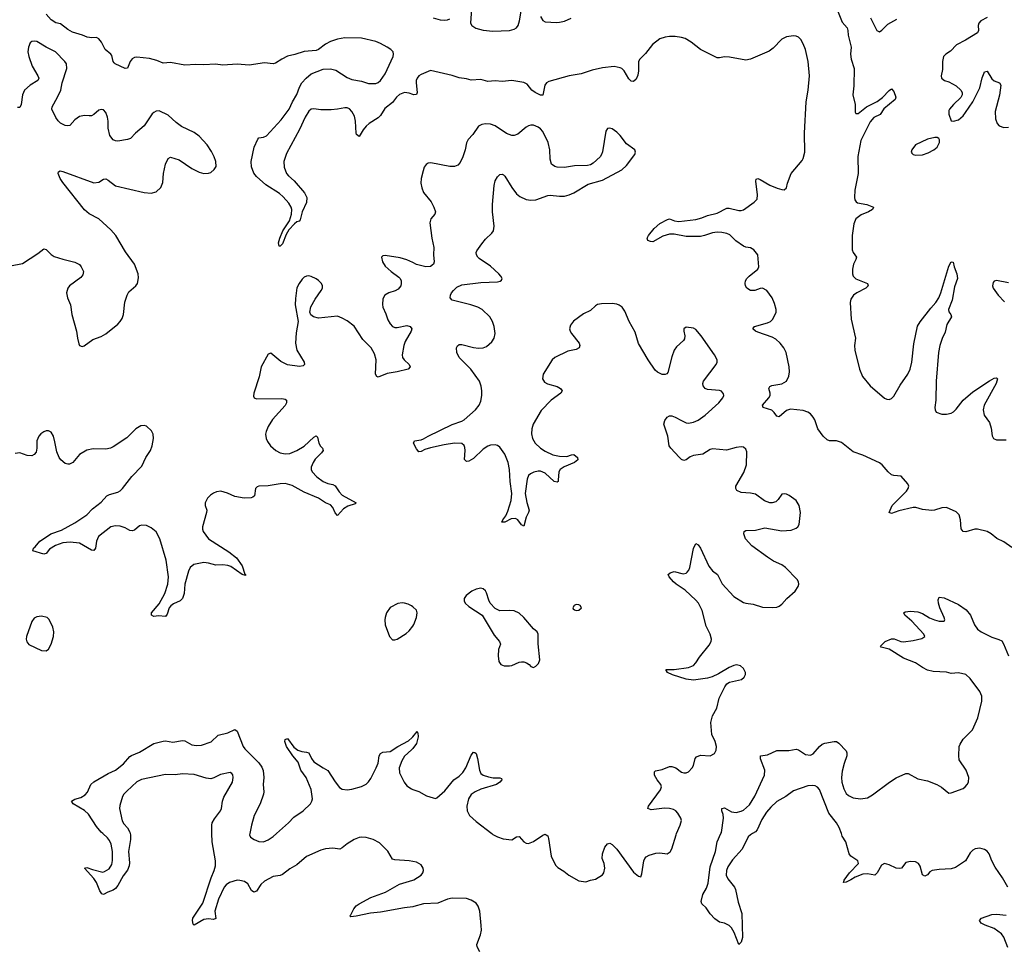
# Model space of a CAD drawing. Header units: inches. Extents: x 1694897 to 1849880, y 907231 to 1017944.
# Tile 42 of 171: x 1706708 to 1714955, y 999038 to 1006820. Entities that reach past the tile are written whole.
import ezdxf

# ---------------------------------------------------------------- set-up
doc = ezdxf.new("R2010")
doc.units = ezdxf.units.IN
doc.header["$MEASUREMENT"] = 0
for name, color, linetype in [('B7000', 7, 'Continuous'), ('B7010', 7, 'Continuous'), ('B7909', 7, 'Continuous'), ('B7919', 7, 'Continuous')]:
    doc.layers.add(name, color=color, linetype=linetype)

msp = doc.modelspace()

# ---------------------------------------------------------------- linework, layer by layer
at = {"layer": 'B7000', "color": 6}
for points, elevation in [([(1710000, 1006193.5), (1709970, 1006204.4), (1709930, 1006209.9), (1709890, 1006193), (1709864.3, 1006170), (1709830, 1006126.1), (1709765.8, 1006074.2), (1709730, 1006017.5), (1709710, 1005996.4), (1709635.9, 1005950), (1709610, 1005928.3), (1709583.6, 1005896.4), (1709550, 1005840.5), (1709530, 1005856.9), (1709526.9, 1005870), (1709520.1, 1005970), (1709511, 1006010), (1709490.7, 1006050.7), (1709470, 1006071.3), (1709450, 1006080.1), (1709430, 1006082.3), (1709370, 1006069.3), (1709316.2, 1006063.8), (1709230, 1006063.7), (1709170, 1006074), (1709150, 1006069.3), (1709130, 1006052.8), (1709097.5, 1006002.5), (1709050, 1005898.3), (1708941.3, 1005698.7), (1708920.1, 1005630), (1708922.9, 1005582.9), (1708942.4, 1005530), (1708958.5, 1005510), (1709006, 1005470), (1709092.6, 1005370), (1709112.8, 1005330), (1709111.2, 1005288.8), (1709074.6, 1005210), (1709056.5, 1005143.5), (1709047.7, 1005132.3), (1709030, 1005125.4), (1709010, 1005109.8), (1708962.3, 1005057.7), (1708939.2, 1005020.8), (1708910, 1004940.5), (1708890, 1004920.9), (1708882, 1004922), (1708875.1, 1004950), (1708886.3, 1004990), (1708912.2, 1005050), (1708966.3, 1005133.7), (1708984.9, 1005190), (1708986.8, 1005230), (1708981.1, 1005250), (1708962, 1005282), (1708915.9, 1005335.9), (1708882.8, 1005362.8), (1708770, 1005434.5), (1708690, 1005506.3), (1708670, 1005534.6), (1708650, 1005585.8), (1708647.2, 1005630), (1708670.5, 1005750), (1708702.1, 1005817.9), (1708711.4, 1005828.6), (1708750, 1005835.3), (1708774.8, 1005845.2), (1708898.4, 1005981.6), (1708965, 1006070), (1708991.5, 1006130), (1709027.7, 1006192.3), (1709050, 1006254.2), (1709069.5, 1006290), (1709107.6, 1006330), (1709150, 1006364.7), (1709250, 1006406.2), (1709310, 1006408.1), (1709355.6, 1006395.6), (1709450, 1006335.7), (1709490, 1006318.2), (1709570, 1006303.2), (1709630, 1006285.9), (1709690, 1006285.6), (1709710, 1006293.3), (1709730, 1006309.6), (1709770, 1006367.1), (1709836.2, 1006510), (1709839.9, 1006530), (1709835, 1006550), (1709816.8, 1006570), (1709787, 1006590), (1709730, 1006621), (1709690, 1006636.7), (1709570, 1006663.5), (1709430, 1006666.2), (1709370, 1006657.4), (1709310, 1006636.7), (1709270, 1006614.2), (1709210.4, 1006569.6), (1709190, 1006561.5), (1709090, 1006554.3), (1709012, 1006528), (1708950, 1006514), (1708902.6, 1006490), (1708850, 1006455), (1708830, 1006449.9), (1708756.9, 1006456.9), (1708630, 1006439.4), (1708530, 1006446.9), (1708410, 1006439.1), (1708347.1, 1006447.1), (1708250, 1006440), (1708183.2, 1006443.2), (1708090, 1006439.2), (1707970, 1006460.1), (1707910, 1006455.7), (1707856.8, 1006476.8), (1707793.9, 1006493.9), (1707690, 1006504.2), (1707670, 1006501.5), (1707648.6, 1006491.4), (1707633.6, 1006470), (1707610, 1006413.1), (1707590, 1006411.7), (1707508.6, 1006448.6), (1707497.8, 1006457.8), (1707489.5, 1006470), (1707479.5, 1006519.5), (1707471.4, 1006531.4), (1707423, 1006570), (1707393.7, 1006630), (1707370, 1006659.3), (1707350, 1006669.5), (1707312.3, 1006667.7), (1707273.5, 1006673.5), (1707234.5, 1006690), (1707150, 1006715.4), (1707110, 1006737.4), (1707050, 1006783.7), (1707010, 1006794.3), (1706970, 1006818.8), (1706930, 1006866.1)], 700), ([(1706630, 1004758.1), (1706730, 1004777.6), (1706860.6, 1004859.4), (1706910, 1004898.6), (1706930, 1004894.3), (1706970, 1004852.2), (1706996.3, 1004836.3), (1707070, 1004812.5), (1707170, 1004789), (1707208, 1004768), (1707223.5, 1004750), (1707241.4, 1004710), (1707237.3, 1004682.7), (1707220, 1004660), (1707124.8, 1004590), (1707110.2, 1004570), (1707101, 1004530), (1707108.5, 1004490), (1707133.2, 1004430), (1707145, 1004350), (1707184.5, 1004210), (1707191.4, 1004150), (1707203.2, 1004103.2), (1707210, 1004088.2), (1707230, 1004082), (1707246.4, 1004086.4), (1707321, 1004139), (1707390, 1004165.2), (1707430, 1004188.4), (1707530, 1004268.4), (1707549.9, 1004290.1), (1707565, 1004315), (1707577.4, 1004350), (1707588.7, 1004451.3), (1707607.5, 1004512.5), (1707621.9, 1004538.1), (1707680.5, 1004590), (1707694.7, 1004610), (1707703, 1004657), (1707700.9, 1004690), (1707670, 1004771.2), (1707595, 1004875), (1707512.9, 1005010), (1707470, 1005058.6), (1707371.1, 1005150), (1707290, 1005192.6), (1707250, 1005226), (1707070, 1005454.7), (1707047.8, 1005490), (1707029.9, 1005530), (1707034, 1005546), (1707047.9, 1005552.1), (1707070, 1005548.8), (1707330, 1005453), (1707370, 1005456.8), (1707410, 1005483), (1707430, 1005485.9), (1707450, 1005475.8), (1707510, 1005427), (1707750, 1005372.4), (1707810, 1005366.3), (1707850, 1005376.8), (1707890, 1005413.4), (1707905.6, 1005454.4), (1707913.1, 1005530), (1707929.4, 1005610), (1707950, 1005655.3), (1707970, 1005668.8), (1708044.4, 1005644.4), (1708150, 1005571.9), (1708210, 1005543.1), (1708250, 1005530.7), (1708290, 1005533.4), (1708310, 1005540.5), (1708337.1, 1005562.9), (1708352.3, 1005590), (1708351.5, 1005630), (1708337.1, 1005670), (1708314, 1005714), (1708278.3, 1005770), (1708210, 1005844.3), (1708170, 1005875), (1708064.3, 1005924.3), (1708018.1, 1005958.1), (1707950, 1006019), (1707875.4, 1006055.4), (1707850, 1006053.3), (1707830, 1006043.2), (1707816.3, 1006030), (1707751, 1005929), (1707678.2, 1005870), (1707635.2, 1005824.8), (1707610, 1005814.7), (1707530, 1005803), (1707510, 1005803.6), (1707490, 1005813.8), (1707462.9, 1005850), (1707447.4, 1005910), (1707448.1, 1005968.1), (1707442.3, 1006002.3), (1707430, 1006042.6), (1707410, 1006063.1), (1707390, 1006067.3), (1707370, 1006060.6), (1707330, 1006025.4), (1707310, 1006014.9), (1707290, 1006012.7), (1707250, 1006017.4), (1707210, 1006008.8), (1707170, 1005981.6), (1707126.8, 1005933.2), (1707110, 1005928.8), (1707090, 1005932), (1707050, 1005953), (1707030, 1005971.1), (1707010, 1005998.7), (1706977.8, 1006070), (1706978.9, 1006090), (1707025.1, 1006170), (1707052.8, 1006230), (1707063.2, 1006290), (1707101.9, 1006410), (1707098.6, 1006450), (1707087, 1006470), (1707008, 1006550), (1706929.1, 1006589.1), (1706850, 1006635.6), (1706830, 1006640.6), (1706810, 1006637.3), (1706795.4, 1006624.6), (1706780.8, 1006590), (1706776.9, 1006550), (1706784.6, 1006510), (1706811.2, 1006430), (1706860.6, 1006350), (1706867.1, 1006330), (1706860.5, 1006310), (1706796.8, 1006270), (1706748.2, 1006230), (1706730.1, 1006190), (1706720.5, 1006110), (1706710, 1006082.7), (1706690, 1006082.6)], 800), ([(1710000, 1004783.9), (1709950, 1004808.4), (1709894.7, 1004825.3), (1709770, 1004843.5), (1709750, 1004842), (1709739.3, 1004830), (1709746.9, 1004790), (1709770, 1004753.1), (1709818, 1004710), (1709882.7, 1004662.7), (1709894.5, 1004650), (1709902.9, 1004630), (1709904.2, 1004610), (1709898.9, 1004590), (1709878.2, 1004561.8), (1709852.7, 1004547.3), (1709798.2, 1004530), (1709767.1, 1004510), (1709750, 1004481.3), (1709745.8, 1004434.2), (1709750.1, 1004410), (1709774.8, 1004354.8), (1709790, 1004304.2), (1709810, 1004271.5), (1709830, 1004249.6), (1709850, 1004239.6), (1709870, 1004239), (1709950, 1004257.1), (1709977.3, 1004250), (1709991.6, 1004230), (1709987, 1004210), (1709936.8, 1004123.2), (1709926.2, 1004090), (1709912.6, 1004010), (1709914.4, 1003990), (1709926.6, 1003970), (1709971, 1003930), (1709977.8, 1003910), (1709960.4, 1003890), (1709870, 1003867.4), (1709785.3, 1003854.7), (1709710, 1003824.5), (1709698.3, 1003830), (1709687.7, 1003850), (1709693.7, 1003970), (1709679.7, 1004019.7), (1709650.8, 1004070), (1709581.1, 1004141.1), (1709510, 1004251.2), (1709450, 1004294.8), (1709410, 1004318.5), (1709370, 1004334.6), (1709210, 1004319.4), (1709168.7, 1004328.7), (1709146.5, 1004346.5), (1709139, 1004370), (1709146.6, 1004413.4), (1709181.7, 1004478.3), (1709233.7, 1004550), (1709243.9, 1004570), (1709244.3, 1004590), (1709234.5, 1004610), (1709210, 1004634.1), (1709190, 1004649.1), (1709150, 1004668), (1709130, 1004672.5), (1709110, 1004670.8), (1709090, 1004661), (1709074.1, 1004645.9), (1709047.2, 1004610), (1709030, 1004571.5), (1709016.7, 1004483.3), (1709015.5, 1004430), (1709040.9, 1004290), (1709023.3, 1004196.7), (1709018.3, 1004110), (1709029.1, 1004050), (1709089.3, 1003950), (1709094.2, 1003930), (1709082.1, 1003917.9), (1709050, 1003912.5), (1708950, 1003928), (1708894.3, 1003954.3), (1708810, 1004026.1), (1708790, 1004016.8), (1708729.4, 1003910), (1708713.2, 1003826.8), (1708669, 1003690), (1708665.5, 1003665.5), (1708672.2, 1003650), (1708690, 1003643.2), (1708904.1, 1003644.1), (1708930, 1003639), (1708941.6, 1003630), (1708942.4, 1003610), (1708932.4, 1003587.6), (1708824, 1003470), (1708787.8, 1003410), (1708770.8, 1003370), (1708767.1, 1003347.1), (1708772.3, 1003310), (1708783.7, 1003283.7), (1708807.1, 1003250), (1708853.5, 1003210), (1708890, 1003190.6), (1708930, 1003181.1), (1708970, 1003184.6), (1709030, 1003210.1), (1709090, 1003245), (1709170, 1003322.6), (1709192.3, 1003332.3), (1709201.7, 1003321.7), (1709213.4, 1003270), (1709226.8, 1003246.8), (1709244.5, 1003230), (1709249.4, 1003210), (1709235.4, 1003190), (1709182.7, 1003137.3), (1709165.7, 1003110), (1709149, 1003070), (1709149.6, 1003050), (1709158.2, 1003030), (1709196.6, 1002990), (1709250, 1002950.5), (1709290, 1002931.9), (1709330, 1002923.3), (1709350, 1002914.1), (1709383.2, 1002863.2), (1709410, 1002835.4), (1709525.3, 1002770), (1709516.9, 1002763.1), (1709457.2, 1002742.8), (1709418.5, 1002721.5), (1709370, 1002664.7), (1709350, 1002686.9), (1709331.3, 1002731.3), (1709310, 1002753.1), (1709270, 1002771.8), (1709210, 1002811.3), (1709090, 1002859.8), (1708990, 1002916), (1708930, 1002932.4), (1708890, 1002930.5), (1708790, 1002913.1), (1708711, 1002910), (1708695.4, 1002904.6), (1708683.5, 1002890), (1708675.4, 1002830), (1708661.4, 1002818.6), (1708646.4, 1002813.6), (1708588.8, 1002808.8), (1708510, 1002823.4), (1708447.9, 1002852.1), (1708391.1, 1002868.9), (1708355.8, 1002864.2), (1708330, 1002852.2), (1708304.7, 1002835.3), (1708280.3, 1002810), (1708260.2, 1002770), (1708260.7, 1002750), (1708274.5, 1002710), (1708273.7, 1002690), (1708239.7, 1002570), (1708238.8, 1002550), (1708244.7, 1002530), (1708290, 1002469.4), (1708460.2, 1002360.2), (1708523.1, 1002310), (1708570, 1002242.6), (1708594.6, 1002174.6), (1708600.3, 1002170), (1708598.3, 1002161.7), (1708570, 1002170.8), (1708476.2, 1002236.2), (1708450, 1002245.7), (1708410, 1002250.2), (1708350, 1002249.3), (1708290, 1002266.5), (1708250, 1002271.8), (1708165.8, 1002254.2), (1708135, 1002230), (1708121, 1002199), (1708091.6, 1002090), (1708086.5, 1002010), (1708072.7, 1001970), (1708051.2, 1001948.8), (1707995.4, 1001924.6), (1707973.1, 1001906.9), (1707959.9, 1001890), (1707942.3, 1001837.7), (1707930, 1001817.2), (1707870, 1001822.8), (1707830, 1001818.7), (1707812.1, 1001830), (1707812.3, 1001850), (1707874.6, 1001925.4), (1707922.3, 1002010), (1707948.1, 1002090), (1707954.5, 1002150), (1707934.8, 1002290), (1707881.4, 1002470), (1707850, 1002527.8), (1707810, 1002562.3), (1707770, 1002579.8), (1707730, 1002583.2), (1707710, 1002577.4), (1707670, 1002543), (1707650, 1002535.3), (1707630, 1002539.7), (1707590, 1002561.9), (1707550, 1002574.7), (1707510, 1002577.9), (1707470, 1002570.2), (1707368.9, 1002490), (1707350.1, 1002450), (1707342.9, 1002390), (1707330, 1002370.7), (1707310, 1002375.6), (1707210, 1002434.3), (1707130, 1002442.2), (1707070, 1002436.8), (1707006.5, 1002413.5), (1706958.1, 1002381.9), (1706930, 1002347), (1706917.3, 1002342.7), (1706910, 1002341.3), (1706818, 1002370), (1706823.6, 1002390), (1706838.4, 1002401.6), (1706877.8, 1002450), (1706905.8, 1002470), (1706969.8, 1002510), (1707058.2, 1002541.8), (1707170, 1002604.8), (1707268.8, 1002671.2), (1707318.1, 1002721.9), (1707390, 1002776.4), (1707438.5, 1002830), (1707459.5, 1002840.5), (1707530, 1002860.1), (1707549.4, 1002870.6), (1707569, 1002890), (1707647.2, 1002992.8), (1707730, 1003078), (1707764.2, 1003150), (1707802.5, 1003210), (1707818.5, 1003250), (1707829.8, 1003310), (1707826.7, 1003346.7), (1707813.1, 1003373.1), (1707770, 1003412.5), (1707750, 1003419.4), (1707723.6, 1003416.4), (1707681.8, 1003390), (1707605.2, 1003314.8), (1707490, 1003240.8), (1707469.6, 1003230.4), (1707430, 1003220.2), (1707324.4, 1003224.4), (1707270, 1003213), (1707210, 1003176.3), (1707152.3, 1003110), (1707125, 1003095), (1707110, 1003094.2), (1707090, 1003101.7), (1707053.5, 1003130), (1707038.2, 1003150), (1707017.9, 1003197.9), (1707003.3, 1003283.3), (1706990, 1003329.8), (1706970, 1003363.7), (1706950, 1003373.8), (1706930, 1003373.4), (1706910, 1003366.8), (1706885, 1003350), (1706867.6, 1003330), (1706852.2, 1003290), (1706851.9, 1003230), (1706844.8, 1003195.2), (1706830, 1003174.9), (1706810, 1003165.1), (1706770, 1003168.7), (1706710, 1003189.9), (1706670, 1003184.9)], 800), ([(1710000, 1001898.9), (1709990, 1001907.1), (1709962.2, 1001922.2), (1709931.6, 1001931.6), (1709910, 1001932.8), (1709873.7, 1001926.3), (1709810, 1001892.8), (1709781.3, 1001850), (1709768.5, 1001810), (1709765.3, 1001790), (1709768.9, 1001750), (1709805.7, 1001650), (1709830, 1001624.2), (1709850, 1001621.7), (1709870, 1001627.6), (1709944.3, 1001675.7), (1709970, 1001697.3), (1710000, 1001738)], 900), ([(1707403.3, 1000000), (1707390, 1000012.4), (1707350, 1000059.6), (1707283, 1000163), (1707250, 1000191.6), (1707154.3, 1000250), (1707143, 1000270), (1707170, 1000289), (1707218.7, 1000301.3), (1707256.3, 1000323.7), (1707274.6, 1000345.4), (1707304.4, 1000410), (1707330, 1000434.1), (1707450, 1000503.3), (1707510, 1000531.3), (1707576.6, 1000583.4), (1707630, 1000644.1), (1707645.2, 1000654.8), (1707710, 1000682), (1707830, 1000754.3), (1707910, 1000775.2), (1707930, 1000776.9), (1707990, 1000766.9), (1708070, 1000780.7), (1708090, 1000777.1), (1708150, 1000743.4), (1708190, 1000737.6), (1708230, 1000740.3), (1708310.3, 1000769.7), (1708370, 1000824), (1708450, 1000843.9), (1708510, 1000871.4), (1708530, 1000857), (1708579, 1000730), (1708594, 1000710), (1708712, 1000592), (1708736.3, 1000556.3), (1708747.1, 1000527.1), (1708753.8, 1000470), (1708745.9, 1000410), (1708752.9, 1000350), (1708749.3, 1000330), (1708720.7, 1000250), (1708671.5, 1000150), (1708649.1, 1000070), (1708635, 1000000)], 800), ([(1708857.7, 1000000), (1708959.5, 1000090), (1709003.3, 1000136.7), (1709083.1, 1000190), (1709142.7, 1000250), (1709155.8, 1000270), (1709160.9, 1000290), (1709149.4, 1000370), (1709106.9, 1000470), (1709063.8, 1000530), (1709039.2, 1000599.2), (1708995.2, 1000650), (1708943.2, 1000730), (1708928.4, 1000770), (1708931.2, 1000788.8), (1708950, 1000795.3), (1709004, 1000724), (1709038.7, 1000698.7), (1709070, 1000686.3), (1709110, 1000682.7), (1709130, 1000675.5), (1709150.5, 1000630), (1709170, 1000601.9), (1709250, 1000549.7), (1709290, 1000529.3), (1709350, 1000433), (1709386.6, 1000386.6), (1709410, 1000372.6), (1709450, 1000367), (1709490, 1000372.5), (1709570, 1000393.9), (1709610, 1000413.3), (1709630, 1000432.1), (1709650, 1000461.2), (1709694.8, 1000550), (1709709.9, 1000590), (1709719.9, 1000650), (1709730, 1000671.8), (1709750, 1000682.1), (1709810, 1000687.4), (1709876.2, 1000730), (1709963.5, 1000776.5), (1709995.6, 1000804.4), (1710000, 1000810.1)], 800), ([(1710000, 1000713.8), (1709990, 1000700.1), (1709930, 1000648.2), (1709907.3, 1000610), (1709887.5, 1000550), (1709890, 1000508.9), (1709926.6, 1000430), (1709950, 1000399.2), (1709990, 1000373.7), (1710000, 1000370)], 800), ([(1708318.2, 1000000), (1708316, 1000070), (1708319.9, 1000090), (1708338.1, 1000121.9), (1708390.6, 1000190), (1708398.5, 1000210), (1708407.5, 1000272.5), (1708416.7, 1000303.3), (1708490.9, 1000430), (1708496.5, 1000470), (1708492.6, 1000492.6), (1708484.1, 1000504.1), (1708470, 1000510.6), (1708390, 1000494.5), (1708334, 1000466), (1708310, 1000459.7), (1708270, 1000464.7), (1708170, 1000493.6), (1708070, 1000499.3), (1708010, 1000491.8), (1707930, 1000493.5), (1707727.1, 1000452.9), (1707688.1, 1000431.9), (1707604.1, 1000355.9), (1707580.1, 1000330), (1707570.1, 1000310), (1707546, 1000234), (1707544, 1000210), (1707565.5, 1000105.5), (1707580.3, 1000080.3), (1707610, 1000048.8), (1707630, 1000011), (1707632.4, 1000000)], 800)]:
    msp.add_lwpolyline(points, dxfattribs=dict(at, elevation=elevation))
at = {"layer": 'B7000', "color": 6, "elevation": 900}
msp.add_lwpolyline([(1706890, 1001822.4), (1706850, 1001816.8), (1706830, 1001805.4), (1706810, 1001776.2), (1706765.8, 1001650), (1706763.1, 1001630), (1706767, 1001607), (1706785.3, 1001585.3), (1706890, 1001532.4), (1706930, 1001530.3), (1706950, 1001543.8), (1706970, 1001587.3), (1706989.8, 1001650), (1706994, 1001690), (1706984, 1001730), (1706954.6, 1001794.6), (1706938.4, 1001810)], close=True, dxfattribs=at)
at = {"layer": 'B7010', "color": 6}
for points, elevation in [([(1710490.6, 1006909.4), (1710484.7, 1006790), (1710495.8, 1006770), (1710529.4, 1006749.4), (1710590, 1006733.1), (1710670, 1006723.7), (1710810, 1006730.1), (1710850, 1006739.3), (1710868.8, 1006751.2), (1710881.5, 1006770), (1710894.1, 1006810), (1710914.9, 1006925.1)], 700), ([(1713551.7, 1006910), (1713597.8, 1006797.8), (1713637.4, 1006750), (1713645, 1006730), (1713647.8, 1006690), (1713673.3, 1006590), (1713667.7, 1006530), (1713670.7, 1006490), (1713696.3, 1006410), (1713694, 1006266), (1713685.6, 1006190), (1713705, 1006110), (1713704.8, 1006044.8), (1713710, 1006033.8), (1713730, 1006032.6), (1713799, 1006090), (1713890, 1006133.2), (1713933.7, 1006166.3), (1713990, 1006226.1), (1714010, 1006240.2), (1714030, 1006217.3), (1714045.6, 1006170), (1714040.5, 1006150), (1713946.5, 1006073.5), (1713914.4, 1006025.6), (1713860.7, 1005999.3), (1713830, 1005964.6), (1713752.4, 1005807.6), (1713727.3, 1005672.7), (1713729.5, 1005530), (1713702.9, 1005390), (1713699, 1005330), (1713702.8, 1005310), (1713713, 1005293), (1713726.3, 1005286.3), (1713802.6, 1005270), (1713859.6, 1005250), (1713850.2, 1005230), (1713816.6, 1005210), (1713754.5, 1005185.5), (1713709.7, 1005150.3), (1713694.9, 1005110), (1713680, 1005010), (1713680.4, 1004890), (1713687.4, 1004867.4), (1713715.4, 1004830), (1713711.8, 1004810), (1713691.7, 1004770), (1713683.2, 1004730), (1713682.6, 1004690), (1713687.7, 1004670), (1713710, 1004646.7), (1713808.3, 1004610), (1713814.8, 1004590), (1713795.5, 1004570), (1713718.9, 1004530), (1713692, 1004510), (1713670, 1004478.7), (1713663.1, 1004450), (1713670.8, 1004310), (1713707.3, 1004150), (1713699.7, 1004090), (1713704, 1004050), (1713742.9, 1003890), (1713767.2, 1003830), (1713830, 1003751.7), (1713950, 1003649.4), (1713970, 1003639.8), (1713990, 1003638), (1714010, 1003646.7), (1714030, 1003666), (1714083.2, 1003756.8), (1714146.4, 1003850), (1714164.9, 1003890), (1714179.9, 1003950), (1714196.9, 1004103.1), (1714228.5, 1004251.5), (1714250, 1004287.9), (1714337.9, 1004402.1), (1714380.9, 1004450), (1714406.8, 1004490), (1714423, 1004530), (1714490, 1004755.5), (1714510, 1004790.4), (1714526.8, 1004786.8), (1714533.4, 1004750), (1714558.2, 1004690), (1714563.1, 1004650), (1714537.8, 1004582.2), (1714516.7, 1004470), (1714487.8, 1004390), (1714491, 1004371), (1714506.7, 1004350), (1714512.7, 1004330), (1714474.5, 1004265.5), (1714459.5, 1004200.5), (1714433.1, 1004146.9), (1714414.7, 1004090), (1714402.5, 1004030), (1714385.1, 1003790), (1714380.7, 1003630), (1714373, 1003570), (1714374.2, 1003550), (1714385.2, 1003530), (1714430, 1003513.2), (1714470, 1003513.1), (1714510, 1003522.1), (1714530, 1003534.4), (1714550, 1003555.1), (1714608.8, 1003631.2), (1714690, 1003701.5), (1714830, 1003794.5), (1714870, 1003815.8), (1714890, 1003819.1), (1714898.2, 1003810), (1714885.8, 1003770), (1714786.3, 1003590), (1714778.8, 1003550), (1714785.6, 1003505.6), (1714830, 1003445.5), (1714844.4, 1003395.6), (1714853.4, 1003333.4), (1714864.9, 1003310), (1714890, 1003298.4), (1714970, 1003298.5)], 700), ([(1710170, 1006835.3), (1710230, 1006819.2), (1710270, 1006814.3), (1710290, 1006817.1), (1710310, 1006826.7)], 700), ([(1711070, 1006846), (1711090, 1006812.6), (1711110, 1006802.2), (1711203.5, 1006796.5), (1711230, 1006798), (1711270, 1006808.3), (1711326.7, 1006833.3)], 700), ([(1713835.1, 1006835.1), (1713888.2, 1006728.2), (1713910, 1006719.1), (1713930, 1006731), (1713979.2, 1006780.8), (1714055.6, 1006824.4)], 800), ([(1714810, 1006837.4), (1714759.1, 1006810), (1714741.4, 1006790), (1714735.5, 1006770), (1714739, 1006730), (1714731.2, 1006708.8), (1714630, 1006647.5), (1714554.1, 1006610), (1714504.3, 1006555.7), (1714464.6, 1006530), (1714445, 1006510), (1714436.6, 1006470), (1714438.2, 1006401.8), (1714425.7, 1006350), (1714428.6, 1006330), (1714454.3, 1006310), (1714490, 1006298.9), (1714550, 1006266.6), (1714590.4, 1006230.4), (1714601.4, 1006210), (1714602.2, 1006190), (1714591.7, 1006168.3), (1714530.1, 1006110), (1714495.2, 1006070), (1714490, 1006057.6), (1714488.8, 1006028.8), (1714510, 1005973.4), (1714530, 1005968.7), (1714570, 1005981.3), (1714610, 1006014.5), (1714630, 1006040.9), (1714690, 1006131.5), (1714750, 1006247.4), (1714770, 1006332.4), (1714786.1, 1006373.9), (1714790, 1006381.3), (1714810, 1006387), (1714850, 1006324.9), (1714870, 1006308.5), (1714913.9, 1006290), (1714926.5, 1006270), (1714913.1, 1006186.9), (1714879.3, 1006050), (1714880.6, 1005990), (1714894.9, 1005950), (1714912.6, 1005930), (1714950, 1005917.1), (1714990, 1005917.9)], 800), ([(1715017.4, 1002397.4), (1714950, 1002444.2), (1714893, 1002473), (1714845, 1002510), (1714810, 1002530), (1714730, 1002551.8), (1714706.7, 1002550), (1714631.1, 1002528.9), (1714610, 1002531.9), (1714593.2, 1002553.2), (1714588.6, 1002630), (1714575.5, 1002670), (1714550, 1002695.1), (1714470, 1002730.6), (1714430, 1002729.4), (1714370, 1002708.5), (1714346.4, 1002706.4), (1714270, 1002716.2), (1714213.1, 1002733.1), (1714190, 1002732.7), (1714070, 1002705.3), (1714010, 1002682.9), (1713990, 1002689.7), (1714014.7, 1002750), (1714134.9, 1002870), (1714148.9, 1002890), (1714155.3, 1002910), (1714147, 1002930), (1714090, 1002994.8), (1714030, 1002999), (1714010, 1003006.8), (1713982.3, 1003030), (1713932.9, 1003090), (1713910, 1003106.5), (1713770, 1003171.8), (1713690, 1003197.8), (1713590, 1003275.3), (1713550, 1003289.6), (1713490, 1003291.1), (1713470, 1003298.5), (1713437.1, 1003330), (1713391.5, 1003391.5), (1713367.6, 1003467.6), (1713354.8, 1003490), (1713330, 1003516.2), (1713310, 1003529.9), (1713270, 1003543.7), (1713162.9, 1003557.1), (1713130, 1003545.7), (1713070, 1003491.2), (1713050, 1003496.5), (1713028, 1003528), (1713006.2, 1003546.2), (1712936.1, 1003570), (1712929.9, 1003590), (1712981.3, 1003650), (1712992.3, 1003670), (1712992.9, 1003690), (1712982.3, 1003730), (1712990, 1003745.4), (1713006.9, 1003753.1), (1713092.2, 1003767.8), (1713129.9, 1003790.1), (1713148.5, 1003831.5), (1713154.1, 1003870), (1713153.8, 1003910), (1713126.5, 1004030), (1713107.4, 1004070), (1713076, 1004110), (1713041.2, 1004141.2), (1713010, 1004160.4), (1712890, 1004201.3), (1712870.6, 1004210), (1712847, 1004230), (1712863.5, 1004250), (1712970, 1004278.7), (1712996.5, 1004290), (1713011.8, 1004308.2), (1713035, 1004350), (1713043.6, 1004370), (1713044.6, 1004390), (1713030, 1004442.6), (1713010, 1004488.8), (1712965.8, 1004550), (1712930, 1004569.9), (1712910, 1004568), (1712865.5, 1004550), (1712830, 1004549.9), (1712798.4, 1004570), (1712786.3, 1004590), (1712783.2, 1004610), (1712787.3, 1004630), (1712798, 1004650), (1712816.5, 1004670), (1712891.3, 1004730), (1712898.9, 1004750), (1712888.9, 1004850), (1712857.4, 1004890), (1712830, 1004906.8), (1712790, 1004913.5), (1712770, 1004921.8), (1712707, 1004967), (1712655.7, 1005015.7), (1712629.2, 1005029.2), (1712590, 1005036.8), (1712550, 1005038.4), (1712510, 1005032.9), (1712444, 1005010), (1712410, 1005003), (1712290, 1005003.8), (1712190, 1005021.9), (1712150, 1005022.7), (1712095, 1005005), (1712010, 1004958.9), (1711990, 1004959.6), (1711969.4, 1004970), (1711964.4, 1004990), (1711973.3, 1005010), (1712020.8, 1005070), (1712070, 1005112.1), (1712134.5, 1005145.5), (1712150, 1005150.2), (1712192.8, 1005132.8), (1712228.8, 1005128.8), (1712370, 1005145.2), (1712421.1, 1005158.9), (1712470, 1005178.2), (1712550, 1005198.7), (1712630, 1005239.2), (1712650, 1005240.5), (1712730, 1005220.1), (1712750, 1005219.6), (1712770, 1005225.2), (1712859.7, 1005290), (1712884.5, 1005315.5), (1712886.8, 1005353.2), (1712872.7, 1005467.3), (1712877.6, 1005482.4), (1712889, 1005490), (1712910, 1005481.7), (1712990, 1005431.9), (1713051.3, 1005408.7), (1713090, 1005396.5), (1713110, 1005394.9), (1713129.4, 1005410), (1713137.6, 1005450), (1713170, 1005530.7), (1713261, 1005639), (1713270, 1005657.3), (1713282.9, 1005710), (1713279.8, 1005870), (1713295, 1006130), (1713311.9, 1006230), (1713322.1, 1006350), (1713311.2, 1006470), (1713288.2, 1006570), (1713270, 1006618), (1713250, 1006652.6), (1713230, 1006672.1), (1713210, 1006681.1), (1713190, 1006683.4), (1713130, 1006675.1), (1713090, 1006655.1), (1713018.2, 1006581.8), (1712984.3, 1006555.7), (1712830, 1006487.5), (1712790, 1006481.8), (1712653.4, 1006506.6), (1712612.3, 1006507.7), (1712570, 1006498.8), (1712550, 1006500.8), (1712409.1, 1006569.1), (1712332.3, 1006632.3), (1712281.5, 1006661.5), (1712250, 1006671.5), (1712198.6, 1006678.6), (1712150, 1006678.6), (1712113.2, 1006673.2), (1712070, 1006658.1), (1712007.4, 1006612.6), (1711950, 1006535.9), (1711901.9, 1006490), (1711891.2, 1006468.8), (1711889.6, 1006390), (1711884.2, 1006355.8), (1711870, 1006319.9), (1711850, 1006301.6), (1711830, 1006304.5), (1711810, 1006323.9), (1711769.6, 1006390), (1711750.3, 1006410), (1711737.1, 1006417.1), (1711687, 1006427), (1711590, 1006416.1), (1711504, 1006396), (1711410, 1006364.5), (1711310, 1006348.4), (1711138.3, 1006301.7), (1711120.2, 1006290), (1711106.5, 1006270), (1711090, 1006186.5), (1711070, 1006186.2), (1711025.4, 1006210), (1710997.5, 1006230), (1710959.4, 1006279.4), (1710930, 1006293.8), (1710830, 1006309.1), (1710750, 1006301.4), (1710690, 1006307.7), (1710630, 1006301.6), (1710570, 1006318.1), (1710490, 1006312.8), (1710450, 1006324.5), (1710390, 1006332.9), (1710330, 1006353.3), (1710147.2, 1006392.8), (1710070, 1006360.8), (1710050, 1006349), (1710036.8, 1006330), (1710029.3, 1006310), (1710028.1, 1006290), (1710037.7, 1006210), (1710030, 1006192.9), (1710010, 1006189.9), (1710000, 1006193.5)], 700), ([(1712209.5, 1000000), (1712240.6, 1000070), (1712249.9, 1000110.1), (1712245.7, 1000130), (1712221.5, 1000170), (1712203.7, 1000190), (1712182.7, 1000202.7), (1712150, 1000210.2), (1712108.7, 1000211.3), (1711998.1, 1000198.1), (1711969.8, 1000210), (1711974.3, 1000230), (1712074.1, 1000365.9), (1712082.5, 1000390), (1712077.9, 1000410), (1712046.8, 1000450), (1712024.1, 1000490), (1712023.7, 1000516.3), (1712034.3, 1000525.7), (1712090, 1000536.8), (1712150, 1000561.3), (1712170, 1000561.7), (1712202, 1000550), (1712250, 1000514.8), (1712270, 1000507.4), (1712290, 1000507.5), (1712310, 1000516.6), (1712339.6, 1000550), (1712350.3, 1000570), (1712364, 1000630), (1712376.5, 1000643.5), (1712410, 1000655.8), (1712490, 1000651), (1712528.2, 1000671.8), (1712542.2, 1000697.8), (1712545.1, 1000730), (1712534.2, 1000770), (1712504, 1000830), (1712496, 1000930), (1712510, 1000987.1), (1712546.6, 1001050), (1712565.3, 1001134.7), (1712613.2, 1001230), (1712630, 1001253.6), (1712651.9, 1001268.1), (1712752.4, 1001290), (1712777.1, 1001310), (1712787.3, 1001332.7), (1712786.8, 1001350), (1712770, 1001384.2), (1712744.4, 1001404.4), (1712712.2, 1001412.2), (1712690, 1001408.7), (1712650, 1001390.3), (1712562.1, 1001337.9), (1712508.2, 1001311.8), (1712470, 1001301.4), (1712350, 1001284.7), (1712290, 1001292.4), (1712176.4, 1001330), (1712132.4, 1001350), (1712124.6, 1001364.6), (1712115.6, 1001370), (1712124.6, 1001375.4), (1712190, 1001374.8), (1712310, 1001390.1), (1712350, 1001408.8), (1712370, 1001429.5), (1712401.9, 1001478.1), (1712481.3, 1001578.7), (1712498.2, 1001610), (1712501.6, 1001630), (1712490.4, 1001670), (1712457.4, 1001737.4), (1712423.4, 1001870), (1712392.6, 1001930), (1712370, 1001956.5), (1712280.2, 1002040.2), (1712205.8, 1002090), (1712183.4, 1002110), (1712148.4, 1002150), (1712139.8, 1002170), (1712154.7, 1002185.3), (1712190, 1002195.1), (1712265, 1002175), (1712290, 1002182.4), (1712298.7, 1002190), (1712312, 1002208), (1712319.7, 1002230), (1712350, 1002388.2), (1712370, 1002431.6), (1712390, 1002420.2), (1712410, 1002391), (1712479.9, 1002239.9), (1712510, 1002201.3), (1712551.6, 1002170), (1712591.4, 1002091.4), (1712690, 1001984.8), (1712770, 1001936.6), (1712790, 1001929.6), (1712850, 1001922.7), (1712930, 1001896.9), (1713010, 1001893.2), (1713050, 1001896.3), (1713070, 1001905.2), (1713090, 1001922.2), (1713132.7, 1001970), (1713202.2, 1002030), (1713227.7, 1002070), (1713233.3, 1002090), (1713230.7, 1002110), (1713220.2, 1002130), (1713122.3, 1002230), (1713090, 1002252.6), (1713022.3, 1002282.3), (1712970, 1002314.9), (1712839.5, 1002410), (1712787.5, 1002470), (1712771.6, 1002510), (1712775.9, 1002530), (1712790, 1002540.1), (1712870, 1002542.3), (1712950, 1002562.7), (1713090, 1002537), (1713170, 1002542.6), (1713210, 1002557.6), (1713224.7, 1002570), (1713236.8, 1002590), (1713248.9, 1002690), (1713235.5, 1002750), (1713210, 1002789.7), (1713152.6, 1002832.6), (1713130, 1002844.2), (1713110, 1002847.6), (1713090, 1002842.6), (1713061.2, 1002798.8), (1713039.6, 1002780.4), (1713010, 1002770.7), (1712990, 1002771.3), (1712946.5, 1002786.5), (1712870, 1002844), (1712830, 1002852.8), (1712750, 1002858), (1712714.1, 1002874.1), (1712704.7, 1002890), (1712706.2, 1002910), (1712774.3, 1003025.7), (1712794.5, 1003090), (1712797.5, 1003197.5), (1712790, 1003222), (1712770, 1003238.6), (1712750, 1003241.5), (1712710, 1003235.7), (1712628.3, 1003211.7), (1712510, 1003222.4), (1712490, 1003216.6), (1712430, 1003178.4), (1712350, 1003166.7), (1712324, 1003156), (1712290, 1003132.2), (1712270, 1003126.7), (1712250, 1003134.7), (1712230, 1003153.4), (1712160.4, 1003230), (1712148.6, 1003250), (1712136.4, 1003330), (1712103.9, 1003430), (1712110, 1003459.8), (1712129.8, 1003490.2), (1712150, 1003499.3), (1712170, 1003499.4), (1712198, 1003490), (1712250, 1003459.7), (1712290, 1003442.6), (1712310, 1003439.4), (1712350, 1003446.3), (1712390, 1003465), (1712450, 1003504.4), (1712564.2, 1003610), (1712596.6, 1003650), (1712605, 1003670), (1712603.4, 1003683.4), (1712585.7, 1003705.7), (1712570, 1003711.1), (1712470, 1003720.5), (1712448.2, 1003730), (1712431.6, 1003751.6), (1712428.6, 1003770), (1712433.8, 1003790), (1712540.4, 1003930), (1712549.4, 1003950), (1712548.3, 1003970), (1712528.4, 1004010), (1712416.7, 1004170), (1712370, 1004222.9), (1712350, 1004236), (1712290, 1004242), (1712270.3, 1004229.7), (1712270.3, 1004210), (1712279.5, 1004170), (1712274.9, 1004145.1), (1712266.4, 1004130), (1712210, 1004077.5), (1712190, 1004049.8), (1712170, 1003993.7), (1712135.6, 1003864.4), (1712127.4, 1003852.6), (1712113.6, 1003846.4), (1712090, 1003847.1), (1712050, 1003864.6), (1712030, 1003882.7), (1711970.3, 1003970), (1711890, 1004105.3), (1711862.2, 1004202.2), (1711813.1, 1004290), (1711777.2, 1004377.2), (1711753.7, 1004410), (1711730, 1004427.8), (1711710, 1004436.1), (1711670, 1004441.5), (1711582.1, 1004437.9), (1711547.9, 1004432.1), (1711530, 1004421.7), (1711490, 1004383.8), (1711430, 1004355.6), (1711347.4, 1004292.6), (1711321, 1004259), (1711312.6, 1004230), (1711317.2, 1004210), (1711329, 1004190), (1711394.7, 1004110), (1711399, 1004090), (1711392.4, 1004070), (1711370, 1004057.3), (1711297.5, 1004042.5), (1711190, 1003987.7), (1711168.7, 1003970), (1711092.2, 1003850), (1711085.9, 1003810), (1711102.7, 1003782.7), (1711128.5, 1003768.5), (1711210, 1003745.7), (1711238, 1003730), (1711251.2, 1003710), (1711239.3, 1003690), (1711158.1, 1003630), (1711075.4, 1003544.6), (1711009, 1003431), (1710997.6, 1003390), (1710995.2, 1003350), (1711002.6, 1003310), (1711025.9, 1003270), (1711069.4, 1003230), (1711110, 1003203.3), (1711174.4, 1003174.4), (1711230, 1003161.6), (1711290, 1003160.1), (1711330, 1003174.5), (1711350, 1003176.9), (1711379.7, 1003150), (1711382.4, 1003130), (1711354, 1003110), (1711267, 1003073), (1711235.3, 1003050), (1711223, 1003030), (1711219.1, 1002960.9), (1711216.6, 1002950), (1711210, 1002944.9), (1711185.2, 1002950), (1711110, 1003019.2), (1711070, 1003035.2), (1711050, 1003035.6), (1711013, 1003027), (1710985.9, 1003014.1), (1710970, 1002999.3), (1710958.3, 1002970), (1710941.8, 1002850), (1710954.1, 1002774.1), (1710974.8, 1002710), (1710970.2, 1002690), (1710951, 1002650), (1710930, 1002575.1), (1710910, 1002588), (1710878.9, 1002630), (1710859.1, 1002639.1), (1710824.4, 1002635.6), (1710770, 1002609.4), (1710746.2, 1002610), (1710753.3, 1002630), (1710778.7, 1002661.3), (1710797.6, 1002702.4), (1710825.1, 1002790), (1710830.9, 1002850), (1710815.6, 1002950), (1710809.2, 1003050), (1710797.8, 1003110), (1710770, 1003179.3), (1710730, 1003237.1), (1710710, 1003251.5), (1710690, 1003257), (1710650, 1003253.6), (1710630, 1003246.8), (1710590, 1003219.8), (1710510, 1003143), (1710470, 1003118.9), (1710450, 1003117.1), (1710433.6, 1003133.6), (1710438.4, 1003210), (1710435.8, 1003235.8), (1710430, 1003252.8), (1710410, 1003268.1), (1710350, 1003271), (1710263.1, 1003256.9), (1710147.8, 1003232.2), (1710101.8, 1003218.2), (1710070, 1003200.5), (1710050, 1003198.9), (1710030, 1003222.8), (1710007, 1003270), (1710015.6, 1003290), (1710070, 1003298.2), (1710090, 1003306), (1710129.7, 1003330.3), (1710330, 1003428.4), (1710410, 1003455.4), (1710430, 1003466.6), (1710525.8, 1003550), (1710556, 1003590), (1710570, 1003622.6), (1710578.6, 1003670), (1710579.5, 1003710), (1710573.9, 1003750), (1710559.9, 1003790), (1710486, 1003890), (1710389.5, 1003990), (1710369.5, 1004030), (1710367, 1004070), (1710373.9, 1004086.1), (1710390, 1004097.6), (1710410, 1004097.8), (1710510, 1004072.8), (1710550, 1004067.6), (1710590, 1004070.1), (1710618.3, 1004081.7), (1710661.2, 1004118.8), (1710680.6, 1004150), (1710689.3, 1004190), (1710680.7, 1004250), (1710666.9, 1004290), (1710644.6, 1004330), (1710580.4, 1004390), (1710543.9, 1004410), (1710486, 1004430), (1710329.3, 1004469.3), (1710312.7, 1004490), (1710316, 1004510), (1710325.8, 1004530), (1710342.4, 1004550), (1710370, 1004577.4), (1710410, 1004598.8), (1710570, 1004616.1), (1710710, 1004623.8), (1710732.5, 1004627.5), (1710744.2, 1004635.8), (1710749.6, 1004650), (1710738.9, 1004670), (1710719.7, 1004690), (1710650, 1004755.4), (1710557.5, 1004817.5), (1710544.1, 1004830), (1710532.8, 1004850), (1710532.2, 1004870), (1710537.9, 1004882.1), (1710578.2, 1004941.8), (1710610, 1004981.8), (1710663.4, 1005030), (1710676.5, 1005050), (1710681.3, 1005090), (1710668.4, 1005208.4), (1710669.2, 1005270), (1710682, 1005430), (1710691.2, 1005468.8), (1710710, 1005503), (1710730, 1005521.3), (1710750, 1005525.8), (1710759.2, 1005519.2), (1710770, 1005509.2), (1710830, 1005412.5), (1710870, 1005361.5), (1710897.7, 1005337.7), (1710950, 1005312.5), (1710990, 1005305.9), (1711030, 1005310.9), (1711130, 1005347.2), (1711150, 1005350.2), (1711230, 1005339.7), (1711270, 1005341), (1711310, 1005351), (1711350, 1005367.8), (1711470, 1005440.2), (1711590, 1005474.7), (1711750, 1005562.3), (1711790, 1005599.1), (1711858.9, 1005690), (1711866, 1005710), (1711859.5, 1005730), (1711790, 1005780.5), (1711738.4, 1005850), (1711710, 1005877.8), (1711670, 1005904.7), (1711650, 1005911.1), (1711631.9, 1005908.1), (1711615.9, 1005884.1), (1711588.6, 1005711.4), (1711581.3, 1005690), (1711568.9, 1005670), (1711510, 1005617.2), (1711490, 1005604.5), (1711463.1, 1005596.9), (1711353.8, 1005593.8), (1711270, 1005580.1), (1711210, 1005582.6), (1711188.8, 1005588.8), (1711162.8, 1005610), (1711151.5, 1005650), (1711148.5, 1005730), (1711132.8, 1005790), (1711090, 1005882), (1711070, 1005904.3), (1711050, 1005918.2), (1711010, 1005934.6), (1710990, 1005935.8), (1710970, 1005931.1), (1710950, 1005919.5), (1710879.7, 1005860.3), (1710850, 1005849.1), (1710830, 1005849.5), (1710785.7, 1005865.7), (1710690, 1005928.9), (1710650, 1005943.4), (1710610, 1005948.1), (1710578.5, 1005941.5), (1710550, 1005926.2), (1710502.2, 1005857.8), (1710465.2, 1005814.8), (1710451.1, 1005788.9), (1710439.1, 1005730), (1710420.1, 1005670), (1710397.6, 1005622.4), (1710378.5, 1005601.5), (1710350, 1005589.2), (1710310, 1005589.3), (1710150, 1005620.9), (1710130, 1005617.1), (1710113.5, 1005606.5), (1710096.6, 1005583.4), (1710085.8, 1005554.2), (1710070.7, 1005490), (1710068.5, 1005448.5), (1710074.6, 1005410), (1710090.6, 1005370.6), (1710154.2, 1005294.2), (1710177, 1005250), (1710189.4, 1005210), (1710184.7, 1005190), (1710150.1, 1005149.9), (1710143.9, 1005116.1), (1710158.6, 1004990), (1710176.6, 1004910), (1710173, 1004850), (1710179.3, 1004790), (1710172.4, 1004770), (1710147.7, 1004752.3), (1710110, 1004749.9), (1710030, 1004769.1), (1710000, 1004783.9)], 800), ([(1714990, 1004613.4), (1714890, 1004634.4), (1714870.8, 1004629.2), (1714862.5, 1004617.5), (1714857, 1004590), (1714862.3, 1004570), (1714901.8, 1004510), (1714955.8, 1004455.8)], 800), ([(1712580.4, 1000000), (1712584.7, 1000010), (1712603, 1000130), (1712599.5, 1000159.5), (1712589.4, 1000190.6), (1712589.9, 1000210), (1712610, 1000214.1), (1712670, 1000182.1), (1712710, 1000176.3), (1712750, 1000186.4), (1712770, 1000196.9), (1712819, 1000241), (1712865.8, 1000314.2), (1712946.2, 1000490), (1712949.9, 1000530), (1712912.9, 1000627.1), (1712911.6, 1000650), (1712970, 1000659.3), (1713050, 1000695.2), (1713150, 1000695.1), (1713210, 1000706.1), (1713230, 1000700.3), (1713290, 1000663.1), (1713330, 1000655.8), (1713353.2, 1000666.8), (1713406.3, 1000730), (1713430, 1000748.8), (1713450, 1000756.2), (1713530, 1000770.6), (1713550.1, 1000770.1), (1713570, 1000758), (1713630, 1000692.3), (1713636.6, 1000676.6), (1713636.8, 1000650), (1713613.7, 1000586.3), (1713597.5, 1000522.5), (1713591.9, 1000470), (1713594.2, 1000430), (1713610, 1000375.5), (1713630, 1000336.4), (1713650, 1000319.4), (1713690, 1000299.7), (1713750, 1000289.7), (1713810, 1000299.9), (1713850, 1000323.8), (1713992.1, 1000430), (1714050, 1000466), (1714130, 1000503.8), (1714150, 1000503), (1714230, 1000457.7), (1714310, 1000442.3), (1714390, 1000411.2), (1714428, 1000388), (1714490, 1000339.2), (1714510, 1000340.1), (1714610, 1000378.5), (1714627.4, 1000390), (1714643.8, 1000410), (1714653.9, 1000430), (1714658.1, 1000470), (1714634.6, 1000530), (1714577.1, 1000617.1), (1714573.2, 1000650), (1714575.8, 1000730), (1714583.7, 1000750), (1714610.7, 1000790), (1714687.2, 1000870), (1714732.7, 1000970), (1714767.4, 1001110), (1714766.6, 1001150), (1714750.7, 1001190), (1714670, 1001298.3), (1714631.3, 1001331.3), (1714570, 1001347), (1714510, 1001342), (1714470, 1001352.8), (1714357.4, 1001357.4), (1714310.2, 1001369.8), (1714270, 1001389.9), (1714209.5, 1001429.5), (1714110, 1001468.1), (1713990, 1001545.2), (1713922, 1001562), (1713918, 1001570), (1713957.2, 1001610), (1714010, 1001631.9), (1714031.8, 1001631.8), (1714089.3, 1001609.3), (1714110, 1001605.9), (1714190, 1001617.1), (1714264.9, 1001635.1), (1714288.4, 1001650), (1714279.8, 1001670), (1714180.7, 1001780.7), (1714122, 1001830), (1714112, 1001850), (1714123, 1001857), (1714170, 1001863.6), (1714230, 1001858.4), (1714270, 1001844.7), (1714328.6, 1001808.6), (1714370, 1001790.8), (1714410, 1001779.4), (1714450, 1001779.5), (1714456.4, 1001790), (1714452.2, 1001810), (1714415.3, 1001890), (1714402.4, 1001930), (1714400.4, 1001959.6), (1714410, 1001980.7), (1714450, 1001976), (1714570, 1001920.2), (1714634, 1001874), (1714670.5, 1001830.5), (1714703.8, 1001750), (1714730, 1001712.8), (1714762, 1001690), (1714850, 1001644.2), (1714910, 1001626.4), (1714933.4, 1001613.4), (1714948.6, 1001588.6), (1714988.8, 1001490)], 700), ([(1710000, 1001738), (1710010, 1001751.6), (1710031, 1001811), (1710036.9, 1001850), (1710032.3, 1001872.3), (1710000, 1001898.9)], 900), ([(1710000, 1000810.1), (1710036, 1000856), (1710036, 1000850), (1710043.8, 1000843.8), (1710046, 1000810), (1710030, 1000754.7), (1710000, 1000713.8)], 800), ([(1710000, 1000370), (1710051.3, 1000351.3), (1710114.6, 1000314.6), (1710170, 1000298.2), (1710190, 1000294.7), (1710201.6, 1000298.4), (1710270, 1000356.6), (1710342.7, 1000450), (1710390, 1000481.4), (1710420.5, 1000510), (1710445.3, 1000550), (1710490, 1000655.8), (1710510, 1000681.1), (1710518.6, 1000678.6), (1710530, 1000671.8), (1710543.3, 1000630), (1710559.2, 1000530), (1710570, 1000504.4), (1710590, 1000488.6), (1710634.5, 1000474.5), (1710672.3, 1000467.7), (1710730, 1000467.2), (1710742, 1000462), (1710745.6, 1000450), (1710730.1, 1000430), (1710700.2, 1000410), (1710570, 1000371.3), (1710523.2, 1000350), (1710490, 1000326.2), (1710467.2, 1000290), (1710451.8, 1000230), (1710456, 1000190), (1710476.2, 1000150), (1710530, 1000101.2), (1710661.1, 1000000)], 800), ([(1713589.7, 1000000), (1713572.7, 1000050), (1713548.7, 1000090), (1713485.4, 1000170), (1713406.6, 1000370), (1713390, 1000389.5), (1713370, 1000399), (1713350, 1000402.4), (1713310, 1000398.8), (1713190, 1000357), (1713125.5, 1000310), (1713050, 1000267.2), (1712997.9, 1000222.1), (1712962.1, 1000177.9), (1712922.8, 1000117.2), (1712885.7, 1000030), (1712870, 1000014), (1712846.4, 1000000)], 700)]:
    msp.add_lwpolyline(points, dxfattribs=dict(at, elevation=elevation))
for points, elevation in [([(1714372.9, 1005832.9), (1714310, 1005819.8), (1714210, 1005769.7), (1714179.6, 1005730), (1714175.3, 1005710), (1714181, 1005701), (1714190.3, 1005690.3), (1714210, 1005685.4), (1714270, 1005688.4), (1714316.6, 1005703.4), (1714365.6, 1005730), (1714391, 1005750), (1714412, 1005790), (1714412.1, 1005812.1), (1714404.9, 1005824.9), (1714392.1, 1005832.1)], 800), ([(1710570, 1002054.7), (1710530, 1002048.3), (1710495.5, 1002030), (1710446.8, 1001993.2), (1710430.3, 1001969.7), (1710429.2, 1001950), (1710439.6, 1001930), (1710470, 1001902.8), (1710580.3, 1001830), (1710683, 1001663), (1710726, 1001610), (1710733.7, 1001586.3), (1710718.2, 1001541.8), (1710714.4, 1001490), (1710721.5, 1001441.5), (1710736.4, 1001416.4), (1710765.2, 1001405.2), (1710810, 1001403.9), (1710830, 1001408.1), (1710890, 1001436.8), (1710910, 1001439.8), (1710930, 1001438.4), (1710952.7, 1001430), (1710975.9, 1001415.9), (1710990, 1001400.5), (1711010, 1001390.8), (1711030, 1001402.8), (1711053.9, 1001426.1), (1711064.7, 1001455.3), (1711049.9, 1001590), (1711049.9, 1001669.9), (1711041, 1001690), (1711010, 1001715.9), (1710930, 1001811), (1710890, 1001846.8), (1710850, 1001865.2), (1710810, 1001869.2), (1710730, 1001867.1), (1710690, 1001884.7), (1710649.2, 1001929.2), (1710636.4, 1001956.4), (1710618, 1002018), (1710610, 1002033.3), (1710590, 1002051)], 900), ([(1711370, 1001918.7), (1711350.8, 1001910), (1711342, 1001890), (1711344.1, 1001884.1), (1711353.4, 1001873.4), (1711370, 1001868.5), (1711390, 1001870.7), (1711412.3, 1001890), (1711402.7, 1001910), (1711390, 1001916.9)], 900)]:
    msp.add_lwpolyline(points, close=True, dxfattribs=dict(at, elevation=elevation))
at = {"layer": 'B7909', "color": 6, "elevation": 800}
for points in [[(1707632.4, 1000000), (1707634.6, 999990), (1707635.2, 999950), (1707618.4, 999850), (1707626.8, 999753.2), (1707625, 999730), (1707610, 999692.8), (1707575.4, 999644.6), (1707530, 999563.6), (1707510, 999539.5), (1707490, 999525.1), (1707446, 999510), (1707410, 999489.2), (1707396, 999496), (1707379.1, 999519.1), (1707350, 999589.2), (1707330, 999622.7), (1707249.5, 999710.5), (1707270, 999716.1), (1707317.7, 999697.7), (1707403.7, 999676.3), (1707419.1, 999680.9), (1707456.4, 999703.6), (1707479.9, 999740.1), (1707486.3, 999773.7), (1707485.4, 999850), (1707474.9, 999910), (1707460.2, 999940.2), (1707443, 999963), (1707403.3, 1000000)], [(1710000, 999765.6), (1709970, 999771.8), (1709850, 999779.4), (1709830, 999786), (1709791.2, 999851.2), (1709721.1, 999921.1), (1709669.7, 999950), (1709610, 999967.8), (1709570, 999970.6), (1709550, 999967.4), (1709508.5, 999950), (1709450, 999913.5), (1709410, 999879.4), (1709390, 999869.5), (1709330, 999876.4), (1709270, 999871.5), (1709230, 999860.5), (1709110, 999806.5), (1709030, 999737.5), (1708970, 999703.5), (1708910, 999656.9), (1708890, 999649.6), (1708830, 999640.9), (1708759.1, 999600.9), (1708727.6, 999572.4), (1708690, 999517.8), (1708670, 999507.3), (1708650, 999522.5), (1708618.2, 999578.2), (1708590, 999598.7), (1708552.3, 999607.7), (1708530, 999608), (1708464.1, 999590), (1708436, 999570), (1708421, 999550), (1708371.8, 999450), (1708342.8, 999350), (1708350, 999287.2), (1708330, 999279.6), (1708290, 999285.8), (1708250, 999278.9), (1708170, 999230.8), (1708161.7, 999241.7), (1708154.3, 999270), (1708159.1, 999290), (1708242.6, 999417.4), (1708310.2, 999630), (1708337.2, 999690), (1708349.1, 999730), (1708347.2, 999770), (1708320.3, 999930), (1708318.2, 1000000)], [(1708635, 1000000), (1708633, 999990), (1708641.6, 999970), (1708672.9, 999950), (1708710, 999933.2), (1708750, 999930.9), (1708790, 999947.8), (1708830, 999975.5), (1708857.7, 1000000)], [(1710000, 999386.1), (1709930, 999377.6), (1709730, 999341.6), (1709647.1, 999332.9), (1709526.4, 999306.4), (1709481.4, 999301.4), (1709472.2, 999310), (1709481.3, 999318.7), (1709507.5, 999370), (1709526.5, 999393.5), (1709550, 999412.1), (1709650, 999464.4), (1709771, 999509), (1709890, 999576.9), (1710000, 999610.3)]]:
    msp.add_lwpolyline(points, dxfattribs=at)
at = {"layer": 'B7919', "color": 6}
for points, elevation in [([(1710661.1, 1000000), (1710670, 999993.2), (1710710, 999971.2), (1710756.8, 999956.8), (1710830, 999947.9), (1710870, 999971.6), (1710890, 999974.2), (1710930, 999931.1), (1710950, 999918.8), (1710970, 999917.4), (1711010, 999934.4), (1711090, 999987.4), (1711110, 999993.8), (1711118, 999990), (1711130, 999980.5), (1711137.4, 999957.4), (1711158.9, 999810), (1711194.6, 999734.6), (1711214.2, 999714.2), (1711265.4, 999685.4), (1711306.6, 999650), (1711390, 999602.3), (1711450, 999594), (1711490, 999610.1), (1711530, 999618.9), (1711590, 999652.6), (1711599.8, 999670), (1711607.5, 999710), (1711602.4, 999750), (1711586.9, 999790), (1711589.2, 999830.8), (1711610, 999885.8), (1711630, 999912.5), (1711650, 999919.4), (1711670, 999908.2), (1711710, 999868.3), (1711850, 999675.5), (1711890, 999643), (1711910, 999637.3), (1711918, 999662), (1711935.6, 999770), (1711942.4, 999790), (1711954.9, 999805.1), (1711980.8, 999819.2), (1712034.5, 999834.5), (1712070, 999838.4), (1712130, 999830.7), (1712154.7, 999845.3), (1712170, 999871.5), (1712205.1, 999990), (1712209.5, 1000000)], 800), ([(1712846.4, 1000000), (1712829.8, 999990.2), (1712808.5, 999971.5), (1712758.6, 999870), (1712679.3, 999780.7), (1712637.9, 999722.1), (1712627.1, 999690), (1712624.8, 999650), (1712639, 999619), (1712693.4, 999550), (1712703.6, 999530), (1712726, 999426), (1712755.5, 999330), (1712761.6, 999130), (1712750, 999088.7), (1712730, 999069.2), (1712691, 999171), (1712670, 999209.3), (1712650, 999229.3), (1712610, 999249.2), (1712570, 999256), (1712530, 999284.2), (1712490, 999327.2), (1712458.6, 999378.6), (1712420.5, 999410), (1712415.1, 999430), (1712430.8, 999490), (1712458.9, 999541.1), (1712475.3, 999584.7), (1712490, 999721.1), (1712537, 999850), (1712550.4, 999930), (1712580.4, 1000000)], 700), ([(1714983.4, 999550), (1714939.9, 999630), (1714878, 999718), (1714851.1, 999770), (1714829.1, 999829.1), (1714811, 999851), (1714790, 999865), (1714750, 999877.4), (1714710, 999872.8), (1714690, 999860.7), (1714670, 999837.8), (1714629.3, 999770.7), (1714544.8, 999715.2), (1714510, 999705.1), (1714410, 999699.9), (1714350.1, 999689.9), (1714330, 999677.8), (1714310, 999655), (1714290, 999643.6), (1714270, 999654), (1714250, 999726.3), (1714235.7, 999750), (1714210, 999763.2), (1714170, 999766.7), (1714130, 999756.8), (1714094.3, 999710), (1714073.6, 999706.4), (1714050, 999709.4), (1713990, 999737.1), (1713950, 999748.9), (1713924.7, 999735.3), (1713890, 999671.6), (1713870, 999652.1), (1713810, 999663.6), (1713770, 999659.2), (1713704.5, 999635.5), (1713670, 999611.7), (1713630, 999592.1), (1713608.8, 999588.8), (1713614, 999610), (1713658.3, 999670), (1713732.9, 999750), (1713729, 999770), (1713670, 999809.5), (1713655.9, 999830), (1713628, 999930), (1713597.4, 999977.4), (1713589.7, 1000000)], 700), ([(1710000, 999610.3), (1710010, 999613.3), (1710069.9, 999650), (1710084.7, 999670), (1710089.9, 999690), (1710086.9, 999710), (1710070, 999738.5), (1710030, 999759.4), (1710000, 999765.6)], 800), ([(1710560.4, 999010), (1710539.8, 999050), (1710538, 999070), (1710568.7, 999151.3), (1710574.6, 999190), (1710573.4, 999230), (1710560.9, 999350), (1710547.1, 999390), (1710530, 999415.8), (1710490, 999442.1), (1710450, 999456), (1710330, 999459.7), (1710290, 999449.5), (1710210, 999416.6), (1710090, 999410.6), (1710010, 999387.3), (1710000, 999386.1)], 800), ([(1714984.4, 999044.4), (1714950.5, 999130.5), (1714930, 999158.4), (1714870, 999204.3), (1714793, 999233), (1714760.3, 999250), (1714747.4, 999270), (1714762.6, 999290), (1714850, 999321.8), (1714890, 999324.8), (1714970, 999316.8)], 700)]:
    msp.add_lwpolyline(points, dxfattribs=dict(at, elevation=elevation))

doc.saveas('drawing.dxf')
